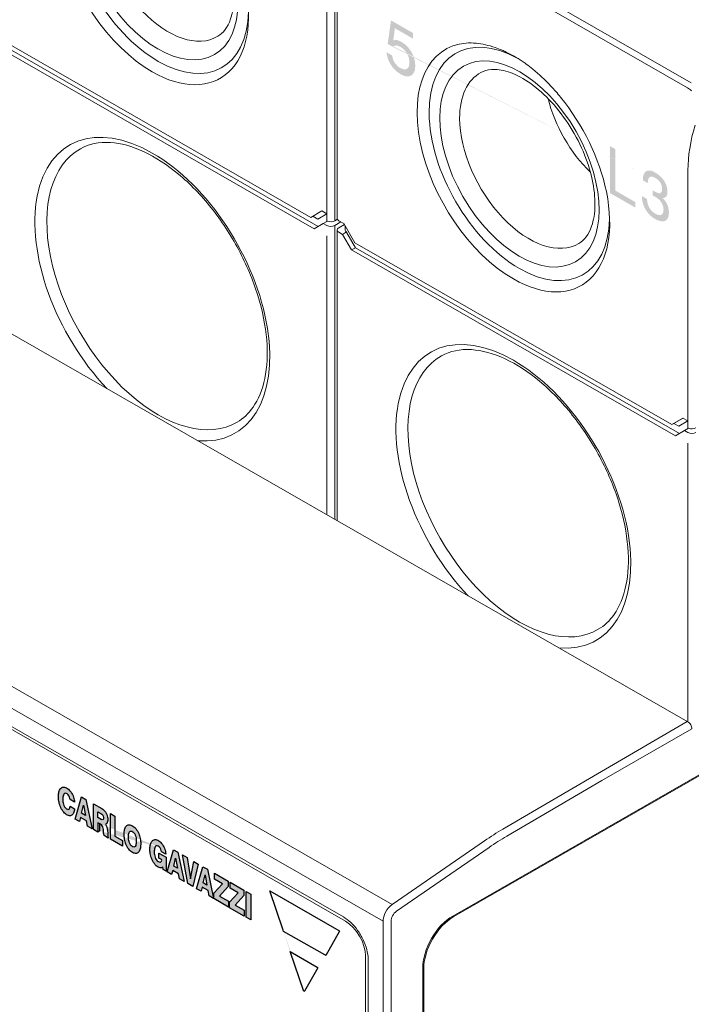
# Model space of a CAD drawing. Header units: millimetres. Extents: x -556 to 0, y -1 to 403.
# Tile 10 of 26: x -480 to -456, y 166 to 201. Entities that reach past the tile are written whole.
import ezdxf

# ---------------------------------------------------------------- set-up
doc = ezdxf.new("R2010")
doc.units = ezdxf.units.MM
doc.header["$LTSCALE"] = 3

# ---------------------------------------------------------------- blocks, each defined once
blk = doc.blocks.new('CGI1029-01')
h = blk.add_hatch(color=31)
h.dxf.hatch_style = 1
h.paths.add_polyline_path([(-465.92184362, 200.18557001), (-465.92184362, 199.98651437), (-466.56351532, 200.35456214), (-466.61989652, 199.92969515), (-466.50444931, 199.94434371), (-466.49371003, 199.94129415), (-466.36215391, 199.89071862), (-466.34067536, 199.88150927), (-466.19837996, 199.78123052), (-466.07756312, 199.65905867), (-465.97822482, 199.51810397), (-465.90304989, 199.35990636), (-465.85740797, 199.19065599), (-465.84398388, 199.03366452), (-465.86009279, 198.88117151), (-465.90304989, 198.7658497), (-465.97822482, 198.69077898), (-465.98896409, 198.68760805), (-466.08830239, 198.65438907), (-466.20911924, 198.66770237), (-466.34872982, 198.726008), (-466.36483873, 198.73524769), (-466.50444931, 198.83398649), (-466.62526616, 198.95615834), (-466.70581072, 199.06767194), (-466.79172492, 199.22891909), (-466.84273648, 199.39813911), (-466.85884539, 199.51001687), (-466.66553844, 199.39914055), (-466.6172117, 199.22523999), (-466.56888496, 199.13842627), (-466.45612257, 199.00843329), (-466.37289319, 198.95136415), (-466.23865225, 198.89924866), (-466.13662913, 198.91848671), (-466.06950866, 199.00439776), (-466.04803011, 199.1413699), (-466.06950866, 199.31231195), (-466.13394431, 199.46434976), (-466.24133706, 199.60370382), (-466.37289319, 199.70404327), (-466.50444931, 199.75150856), (-466.52592786, 199.75138717), (-466.63063579, 199.71813785), (-466.64942953, 199.70714578), (-466.81588829, 199.80262261), (-466.70044108, 200.63215516)])
h.paths.add_polyline_path([(-458.97826716, 194.54448844), (-458.97826716, 196.19917557), (-458.78890397, 196.0905613), (-458.78890397, 194.63132385), (-458.08561556, 194.2279342), (-458.08561556, 194.03419352), (-458.15486224, 194.07220278)])
h.paths.add_polyline_path([(-457.39501127, 195.27329719), (-457.31214554, 195.22101506), (-457.23748433, 195.16393428), (-457.17102766, 195.10110438), (-457.11195505, 195.03300522), (-457.07011196, 194.97478851), (-457.0225257, 194.88951618), (-456.98806668, 194.80321921), (-456.965094, 194.71305549), (-456.95524857, 194.62091667), (-456.95524857, 194.59525429), (-456.96263264, 194.51014653), (-456.98396441, 194.4453948), (-456.99791211, 194.42393066), (-457.04303702, 194.38708299), (-457.10210962, 194.37344272), (-457.12590275, 194.37378348), (-457.05698471, 194.29623538), (-457.00119392, 194.21481126), (-456.96017128, 194.13425413), (-456.92899408, 194.04698816), (-456.91094411, 193.95679662), (-456.90438049, 193.86273833), (-456.90438049, 193.85798604), (-456.90930321, 193.7714665), (-456.92571227, 193.70008938), (-456.95278721, 193.64243363), (-456.99052804, 193.59754879), (-457.03729385, 193.56829551), (-457.09062328, 193.55231155), (-457.14969588, 193.54912633), (-457.21451165, 193.55873983), (-457.2867115, 193.58209326), (-457.36465452, 193.61824541), (-457.39501127, 193.63470687), (-457.47377474, 193.68558649), (-457.54597459, 193.74410687), (-457.61161081, 193.8083671), (-457.67150387, 193.88168914), (-457.72401285, 193.96123089), (-457.73057647, 193.9725993), (-457.77406047, 194.05741958), (-457.80851949, 194.144667), (-457.83395353, 194.23434158), (-457.84872168, 194.32550213), (-457.8552853, 194.41956042), (-457.8552853, 194.4404705), (-457.67642659, 194.33788136), (-457.66822206, 194.24098097), (-457.64689028, 194.14985752), (-457.61325172, 194.06403114), (-457.59684266, 194.03370921), (-457.54515414, 193.95653897), (-457.48115882, 193.88941809), (-457.40649761, 193.83328776), (-457.38270448, 193.81964058), (-457.30476146, 193.78253797), (-457.23666388, 193.76819072), (-457.18087309, 193.77706015), (-457.17102766, 193.78091763), (-457.12918456, 193.81869721), (-457.10293007, 193.87777401), (-457.09390509, 193.96099013), (-457.09390509, 193.96669288), (-457.10375052, 194.05883171), (-457.13246637, 194.14753728), (-457.1702072, 194.21670745), (-457.22435709, 194.28673534), (-457.29081377, 194.34956525), (-457.36957724, 194.4042467), (-457.38270448, 194.41177618), (-457.44998161, 194.44751338), (-457.47541565, 194.46115129), (-457.48197927, 194.46396557), (-457.48115882, 194.64313162), (-457.45490433, 194.6271222), (-457.42208622, 194.60734805), (-457.33511822, 194.56316801), (-457.26537973, 194.54217682), (-457.21287075, 194.54247358), (-457.20958894, 194.54439304), (-457.16774584, 194.57646987), (-457.14723452, 194.64359311), (-457.14395271, 194.6930355), (-457.15379815, 194.78707524), (-457.18497535, 194.87434122), (-457.20630713, 194.91413991), (-457.26045701, 194.98416781), (-457.3301955, 195.04507825), (-457.38516584, 195.08040977), (-457.46392931, 195.11703252), (-457.52874508, 195.12664602), (-457.58043361, 195.10972088), (-457.58125406, 195.10924101), (-457.61653353, 195.06864715), (-457.63868576, 195.00531647), (-457.64853119, 194.91971957), (-457.64853119, 194.89500765), (-457.82328764, 194.99524383), (-457.82328764, 195.00664933), (-457.81836492, 195.09506979), (-457.80441722, 195.17071006), (-457.77980364, 195.23262896), (-457.74616507, 195.28081722), (-457.70760379, 195.31382596), (-457.65509481, 195.3350328), (-457.59684266, 195.34154), (-457.53120644, 195.3314559), (-457.45900659, 195.30620156)])
edge = h.paths.add_edge_path()
edge.add_line((-466.62980611, 199.71840131), (-466.64942953, 199.70714578))
edge.add_line((-457.58039593, 195.10973322), (-457.58125406, 195.10924101))
h = blk.add_hatch(color=31)
h.dxf.hatch_style = 1
h.paths.add_polyline_path([(-477.45729896, 173.17364819), (-477.23569169, 172.14244137), (-477.39677062, 172.23483244), (-477.43325733, 172.41803438), (-477.63994464, 172.53658535), (-477.67727988, 172.39572595), (-477.83602535, 172.48677861), (-477.61420595, 173.26364634)])
h.paths.add_polyline_path([(-471.800374, 169.02487122), (-471.800374, 169.92896933), (-471.64601259, 169.84043126), (-471.64601259, 168.93633315)])
h.paths.add_polyline_path([(-472.38720192, 169.36170763), (-472.38720192, 169.55412644), (-472.08342884, 169.88874662), (-472.36895856, 170.05251973), (-472.36895856, 170.25509603), (-471.88423686, 169.97707109), (-471.88423686, 169.79472784), (-472.19550527, 169.45424933), (-471.87341813, 169.26950774), (-471.87341813, 169.06701335)])
h.paths.add_polyline_path([(-472.94086653, 169.6792766), (-472.94086653, 169.87169542), (-472.63709345, 170.20631559), (-472.92262317, 170.37008871), (-472.92262317, 170.57266501), (-472.43790147, 170.29464006), (-472.43790147, 170.11229682), (-472.74916988, 169.77181831), (-472.42708274, 169.58707671), (-472.42708274, 169.38458233)])
h.paths.add_polyline_path([(-473.25304377, 170.5155731), (-473.18665684, 170.15692762), (-473.32107784, 170.23402834)], flags=16)
h.paths.add_polyline_path([(-473.55286744, 170.03006016), (-473.33104805, 170.80692789), (-473.17414105, 170.71692974), (-472.95253379, 169.68572292), (-473.11361271, 169.778114), (-473.15009942, 169.96131593), (-473.35678673, 170.07986691), (-473.39412197, 169.9390075)])
h.paths.add_polyline_path([(-473.49460185, 170.9007385), (-473.68629849, 170.10659307), (-473.86392372, 170.20847471), (-474.05088275, 171.21980812), (-473.8896624, 171.12733593), (-473.77260063, 170.38329235), (-473.65561006, 170.99308902)])
h.paths.add_polyline_path([(-474.29227861, 171.11165371), (-474.22589168, 170.75300824), (-474.36031268, 170.83010896)], flags=16)
h.paths.add_polyline_path([(-474.59210228, 170.62614077), (-474.37028288, 171.40300851), (-474.21337589, 171.31301035), (-473.99176862, 170.28180354), (-474.15284755, 170.37419461), (-474.18933426, 170.55739655), (-474.39602157, 170.67594752), (-474.43335681, 170.53508811)])
h.paths.add_polyline_path([(-474.63007392, 171.14309782), (-474.63007392, 170.64792041), (-474.72970526, 170.7050666), (-474.73850461, 170.80557063), (-474.75623397, 170.78773632), (-474.77997052, 170.7710775), (-474.80816632, 170.76264581), (-474.83989184, 170.76291041), (-474.87397271, 170.77179536), (-474.9091815, 170.78906392), (-474.94437031, 170.81285368), (-474.97875565, 170.84194704), (-475.01159151, 170.87586457), (-475.04222101, 170.91382149), (-475.07017543, 170.95488309), (-475.09520413, 170.99813218), (-475.11723907, 171.04277545), (-475.13633406, 171.0881791), (-475.15260926, 171.13385931), (-475.16621227, 171.17945461), (-475.17729427, 171.22469421), (-475.18599848, 171.26937444), (-475.19245459, 171.31333837), (-475.19677719, 171.35646083), (-475.19906655, 171.39863905), (-475.19940927, 171.43978536), (-475.19782676, 171.47978803), (-475.19424295, 171.51847255), (-475.18856182, 171.55563191), (-475.18067343, 171.59102422), (-475.17045303, 171.62436152), (-475.15776158, 171.65529851), (-475.14244942, 171.68341907), (-475.12436557, 171.70822347), (-475.10337674, 171.72912113), (-475.07940058, 171.74543865), (-475.05245603, 171.75645897), (-475.02272479, 171.76150836), (-474.9905988, 171.76009274), (-474.95667665, 171.75204344), (-474.92168704, 171.73759788), (-474.88635909, 171.71733488), (-474.8513491, 171.69177512), (-474.81729451, 171.66135554), (-474.78484275, 171.62657122), (-474.75464079, 171.58802072), (-474.72729256, 171.54643043), (-474.70329361, 171.50263289), (-474.68296864, 171.45749775), (-474.6664407, 171.4118398), (-474.65364492, 171.36634199), (-474.64437578, 171.32151796), (-474.63406589, 171.24663472), (-474.78782255, 171.33482591), (-474.79672157, 171.37717451), (-474.81314726, 171.42266462), (-474.83877719, 171.46529933), (-474.87076674, 171.50070093), (-474.90565979, 171.52650485), (-474.94054643, 171.54097481), (-474.97194424, 171.54058819), (-474.99690774, 171.52609376), (-475.01523985, 171.50167105), (-475.02816882, 171.47099775), (-475.03689098, 171.43632657), (-475.04225692, 171.39892865), (-475.04481232, 171.35955072), (-475.04487718, 171.31863762), (-475.04246243, 171.27639927), (-475.03726167, 171.2329164), (-475.02874352, 171.18829925), (-475.01607931, 171.14283367), (-474.99808712, 171.09733773), (-474.97351689, 171.05397829), (-474.94242663, 171.01705915), (-474.90763334, 170.99085817), (-474.87252313, 170.97482754), (-474.83923475, 170.96920407), (-474.81041116, 170.97613068), (-474.78868973, 170.99580818), (-474.77539571, 171.02602319), (-474.78396704, 171.05664216), (-474.87911692, 171.11121789), (-474.87911692, 171.28594302)])
h.paths.add_polyline_path([(-475.95121522, 171.89879278), (-475.94737754, 171.93729639), (-475.94050117, 171.97351192), (-475.92990907, 172.00648594), (-475.91458486, 172.03455325), (-475.89322773, 172.05482241), (-475.86502926, 172.06306919), (-475.83149807, 172.0561896), (-475.79627049, 172.035752), (-475.76288721, 172.00373669), (-475.73496002, 171.96287833), (-475.71388214, 171.91802322), (-475.69878738, 171.87238085), (-475.68837533, 171.82729478), (-475.68164257, 171.78324151), (-475.67792338, 171.74038956), (-475.67680602, 171.69882082), (-475.67812266, 171.65865618), (-475.68206585, 171.62022744), (-475.68906411, 171.58411071), (-475.6998063, 171.5512786), (-475.71532394, 171.52343275), (-475.73692498, 171.50352402), (-475.76537224, 171.49581468), (-475.79904295, 171.50328904), (-475.83426738, 171.5242197), (-475.86749831, 171.55667443), (-475.89516297, 171.59777644), (-475.91599092, 171.64270142), (-475.93089252, 171.68833543), (-475.94115965, 171.73339083), (-475.9477777, 171.77740558), (-475.95139942, 171.82021572), (-475.95243431, 171.8585671)], flags=16)
h.paths.add_polyline_path([(-476.10679572, 171.94710517), (-476.1067145, 171.95962179), (-476.10529486, 171.99972857), (-476.10202739, 172.03863168), (-476.0967923, 172.07612888), (-476.08944919, 172.11197407), (-476.07983538, 172.145865), (-476.06776808, 172.17742405), (-476.05304275, 172.20619688), (-476.03545341, 172.23161582), (-476.01481543, 172.25300631), (-475.99101379, 172.26960393), (-475.96407123, 172.28062199), (-475.93422091, 172.28538221), (-475.90194208, 172.28348746), (-475.86791465, 172.27495863), (-475.83289146, 172.26024518), (-475.7975599, 172.24007779), (-475.76251494, 172.21480814), (-475.72843813, 172.18448415), (-475.69608373, 172.14950664), (-475.66613749, 172.1106251), (-475.63908784, 172.0687846), (-475.61517634, 172.02493473), (-475.59443167, 171.97989503), (-475.57674208, 171.93430517), (-475.56192402, 171.88863373), (-475.54977057, 171.84321323), (-475.54007861, 171.79827535), (-475.53266254, 171.75398354), (-475.52735874, 171.71045432), (-475.52402598, 171.66777354), (-475.52254374, 171.62600726), (-475.52281817, 171.58521342), (-475.52487217, 171.54550855), (-475.52881179, 171.5070718), (-475.53476331, 171.47011921), (-475.54287437, 171.43491437), (-475.55331516, 171.40178172), (-475.56627706, 171.37112266), (-475.58196584, 171.34343269), (-475.6005849, 171.31931487), (-475.622302, 171.29947927), (-475.64719429, 171.28470976), (-475.67517499, 171.27577574), (-475.70592718, 171.27328116), (-475.73889087, 171.27749161), (-475.77334531, 171.28823294), (-475.80854479, 171.30493174), (-475.84384453, 171.32687989), (-475.87863419, 171.35393736), (-475.91219402, 171.38595335), (-475.94377715, 171.42239358), (-475.97275612, 171.46241815), (-475.99872936, 171.5050615), (-476.0215359, 171.54940759), (-476.04120583, 171.59470075), (-476.0578822, 171.64036431), (-476.07176039, 171.685982), (-476.08304753, 171.73126044), (-476.09194078, 171.77599406), (-476.09861779, 171.82003789), (-476.10323373, 171.863287), (-476.10592189, 171.90566312)])
h.paths.add_polyline_path([(-476.59151742, 171.77320393), (-476.59151742, 172.67705629), (-476.43715601, 172.58851823), (-476.43715601, 171.88716025), (-476.16067725, 171.72857855), (-476.16067725, 171.52608416)])
h.paths.add_polyline_path([(-477.85745069, 173.08033797), (-478.01128984, 173.16857648), (-478.0184631, 173.21217943), (-478.03235862, 173.25769716), (-478.05479628, 173.30198759), (-478.08489102, 173.34036865), (-478.1192349, 173.3691631), (-478.15443021, 173.38735659), (-478.18726556, 173.3915512), (-478.21427218, 173.38085736), (-478.23445495, 173.35891467), (-478.24883411, 173.32979072), (-478.25868773, 173.29612697), (-478.26497051, 173.25943401), (-478.26831013, 173.22058065), (-478.2690909, 173.18008534), (-478.26743463, 173.13822833), (-478.26310823, 173.09510701), (-478.25565143, 173.05081228), (-478.24433097, 173.00554954), (-478.2280634, 172.95991715), (-478.20553707, 172.91557193), (-478.17620596, 172.87621295), (-478.14209977, 172.84660673), (-478.10690654, 172.82854058), (-478.07399596, 172.82405608), (-478.04739129, 172.83545102), (-478.02904606, 172.859789), (-478.01798764, 172.89229779), (-478.01124678, 172.93812431), (-477.85677899, 172.84952523), (-477.86177383, 172.79507609), (-477.86785918, 172.75823088), (-477.87673565, 172.72368985), (-477.8886659, 172.69199446), (-477.90389677, 172.66379034), (-477.92262204, 172.63981806), (-477.94492858, 172.62087347), (-477.97073276, 172.60772496), (-477.99972994, 172.60098876), (-478.0313852, 172.60099594), (-478.06499989, 172.60770894), (-478.0998136, 172.6207353), (-478.1351183, 172.63943568), (-478.17028219, 172.66351617), (-478.20460189, 172.692886), (-478.23733348, 172.72704565), (-478.2678279, 172.76519613), (-478.29562815, 172.80639842), (-478.32049614, 172.84974146), (-478.34237183, 172.89444004), (-478.36131373, 172.93986915), (-478.37744428, 172.98555309), (-478.39091129, 173.03113587), (-478.40186556, 173.07635164), (-478.41044919, 173.12099925), (-478.4167905, 173.16492184), (-478.42100332, 173.20799672), (-478.42318701, 173.25012199), (-478.42342691, 173.29121008), (-478.42173796, 173.33114582), (-478.41804194, 173.3697522), (-478.41224227, 173.40682092), (-478.40422852, 173.44210744), (-478.39387537, 173.47532149), (-478.38104344, 173.50611452), (-478.365583, 173.53406657), (-478.34734377, 173.55867362), (-478.32619448, 173.57934076), (-478.30205691, 173.59539141), (-478.2749569, 173.60610844), (-478.24508561, 173.61082368), (-478.2128468, 173.60905584), (-478.17884855, 173.60065558), (-478.14382266, 173.58588051), (-478.1085006, 173.56520846), (-478.07361063, 173.53880105), (-478.03983702, 173.50742696), (-478.00776008, 173.47187666), (-477.97788894, 173.43288742), (-477.95068006, 173.39117187), (-477.92653655, 173.3474405), (-477.90579224, 173.30240813), (-477.888688, 173.25678044), (-477.87535096, 173.21122385), (-477.86578621, 173.16632876), (-477.85988558, 173.12257951)])
h.paths.add_polyline_path([(-477.53620168, 172.97229154), (-477.46981475, 172.61364607), (-477.60423575, 172.69074679)], flags=16)
h.paths.add_polyline_path([(-477.03649971, 172.74363694), (-476.93041377, 172.68278854), (-476.89516774, 172.660574), (-476.86324256, 172.62561674), (-476.84260396, 172.58107883), (-476.83571168, 172.53716329), (-476.83812257, 172.49775997), (-476.85026547, 172.46652195), (-476.87643863, 172.4549126), (-476.91099013, 172.46784257), (-477.03649971, 172.53983191)], flags=16)
h.paths.add_polyline_path([(-477.19086112, 172.11672761), (-477.19086112, 173.02082572), (-476.89866552, 172.85322921), (-476.86335209, 172.83153123), (-476.82855664, 172.8045352), (-476.79516828, 172.77206032), (-476.76434233, 172.73443277), (-476.73741672, 172.69255313), (-476.71554623, 172.64791549), (-476.69931569, 172.60228488), (-476.68860501, 172.55715404), (-476.68281548, 172.51345837), (-476.68118455, 172.47161985), (-476.68324347, 172.43193167), (-476.68920717, 172.39500543), (-476.69952152, 172.36177897), (-476.71481217, 172.33367341), (-476.735761, 172.31278849), (-476.76876756, 172.29930091), (-476.73055407, 172.23570399), (-476.71318857, 172.19017184), (-476.70171313, 172.14488592), (-476.69422516, 172.10057805), (-476.68955782, 172.05730982), (-476.68719664, 172.01509826), (-476.68550929, 171.97321972), (-476.68298522, 171.93091974), (-476.67899815, 171.88793985), (-476.6677921, 171.81670754), (-476.81582899, 171.90161802), (-476.82503707, 171.94718807), (-476.82929277, 171.99028789), (-476.83186313, 172.03263792), (-476.83399135, 172.07473576), (-476.83720377, 172.11735796), (-476.8433326, 172.16118701), (-476.85507653, 172.20646018), (-476.87690888, 172.25074587), (-476.90946141, 172.2840714), (-476.94479668, 172.30497188), (-477.03649971, 172.35757058), (-477.03649971, 172.02818954)])
edge = h.paths.add_edge_path()
edge.add_line((-474.97163073, 171.54059205), (-474.99690774, 171.52609376))
edge.add_line((-476.96578903, 172.06874752), (-477.03649971, 172.02818954))
edge.add_line((-476.96578903, 172.06874752), (-476.96578903, 172.3170126))
h = blk.add_hatch(color=31)
h.dxf.hatch_style = 1
h.paths.add_polyline_path([(-470.9765946, 169.95467715), (-468.53694924, 168.55535406), (-468.51424754, 168.5332601), (-469.00283427, 167.67686744), (-469.03685604, 167.69384159), (-470.48644351, 168.52345132), (-470.50325682, 168.5675888)], flags=17)
h.paths.add_polyline_path([(-470.25654776, 167.81473891), (-469.301925, 167.26718979), (-469.27768301, 167.24530853), (-469.7526042, 166.41902233), (-469.76844554, 166.40200985)])
edge = h.paths.add_edge_path()
edge.add_line((-468.51424754, 168.5332601), (-469.00283427, 167.67686744))
edge.add_line((-469.00283427, 167.67686744), (-469.03685604, 167.69384159))
edge.add_line((-469.03685604, 167.69384159), (-470.48644351, 168.52345132))
edge.add_line((-470.25654776, 167.81473891), (-469.301925, 167.26718979))
edge.add_line((-469.301925, 167.26718979), (-469.27768301, 167.24530853))
edge.add_line((-469.27768301, 167.24530853), (-469.7526042, 166.41902233))
edge.add_line((-470.9765946, 169.95467715), (-468.53694924, 168.55535406))
at = {"color": 31, "linetype": 'Continuous', "lineweight": 0, "extrusion": (-0.707107, -0.40558, 0.579228)}
for p, q in [((-456.11511251, 198.43121555), (-467.28739966, 204.8393762)), ((-456.24455108, 198.25715812), (-467.41683823, 204.66531876)), ((-468.96181823, 202.65005324), (-468.96181823, 193.81593698)), ((-468.67897552, 193.8173667), (-468.67897552, 202.65005324)), ((-456.23389617, 195.34961706), (-456.23389617, 186.5155008)), ((-468.96181823, 193.54892299), (-468.96181823, 193.81433848)), ((-468.67897552, 193.81576821), (-468.67897552, 193.57145232)), ((-468.67897552, 193.40779068), (-468.67897552, 193.03774254)), ((-468.96181823, 193.03774253), (-468.96181823, 183.207918)), ((-468.67897552, 193.03774254), (-468.67897552, 183.04568609)), ((-466.66354573, 169.47067154), (-504.42304784, 191.1286322)), ((-504.74142136, 190.53847728), (-466.98191924, 168.88051662)), ((-456.23389617, 186.24848681), (-456.23389617, 186.5139023)), ((-456.23389617, 185.73730636), (-456.23389617, 175.90748183)), ((-456.26364654, 175.92454594), (-459.41587668, 174.08237278)), ((-459.27379449, 173.83780545), (-456.09247481, 175.66253546)), ((-459.41587668, 174.08237278), (-462.76235349, 172.12668127)), ((-462.61961049, 171.88250012), (-459.27379449, 173.83780545)), ((-463.39986917, 171.72072206), (-466.66354573, 169.47067154)), ((-466.50805242, 169.23460957), (-463.24437587, 171.48466009)), ((-466.98191924, 168.88051662), (-466.98191924, 140.54194146)), ((-466.69907653, 140.54194146), (-466.69907653, 168.88051662))]:
    blk.add_line(p, q, dxfattribs=at)
at = {"linetype": 'Continuous', "lineweight": 0, "extrusion": (-0.707107, -0.40558, 0.579228)}
for p, q in [((-468.5961328, 202.48782133), (-468.5961328, 193.65412382)), ((-480.6997908, 200.09802783), (-469.52750365, 193.68986718)), ((-480.68159274, 199.92216095), (-469.26423884, 193.37343579)), ((-480.8230141, 199.84104499), (-469.40428035, 193.29152838)), ((-462.35934676, 199.36695007), (-462.29370709, 199.32855877)), ((-493.99339828, 197.56544249), (-456.23389617, 175.90748183)), ((-469.13859492, 193.91733192), (-469.52750365, 193.68986718)), ((-469.52750365, 193.68986718), (-469.13479643, 193.91515319)), ((-469.45843623, 193.72948938), (-469.28463182, 193.62979927)), ((-468.96551468, 193.81645868), (-469.28463182, 193.62979927)), ((-468.96181823, 193.81593698), (-469.13859492, 193.91733192)), ((-468.96551468, 193.81645868), (-468.96413158, 193.81726386)), ((-468.96181823, 193.81433848), (-468.96551468, 193.81645868)), ((-469.40428035, 193.29152838), (-469.0860823, 193.4776359)), ((-469.0860823, 193.4776359), (-468.94221393, 193.56016947)), ((-469.0860823, 193.4776359), (-468.96181823, 193.40636095)), ((-468.67897552, 193.57145232), (-468.58916316, 193.62387455)), ((-468.67897552, 193.40779068), (-468.4664789, 193.53182201)), ((-468.53755416, 193.5725891), (-468.36077746, 193.47119416)), ((-468.53755416, 193.32667472), (-468.34292671, 193.44027607)), ((-468.36077746, 193.47119416), (-467.97186873, 192.79759165)), ((-468.31329009, 193.38894449), (-468.31329009, 193.24597752)), ((-468.5961328, 192.87551062), (-468.5961328, 193.2445478)), ((-468.41329009, 193.09173814), (-468.53755416, 193.16301308)), ((-468.41329009, 193.09173814), (-468.27191104, 193.17569953)), ((-468.09509204, 192.54060882), (-468.41329009, 193.09173814)), ((-468.25471145, 193.14313712), (-467.95367068, 192.62172477)), ((-468.59613281, 187.46910713), (-468.59613281, 192.87551062)), ((-468.09509204, 192.54060882), (-467.95367068, 192.62172477)), ((-467.97186873, 192.79759165), (-456.79958159, 186.389431)), ((-467.95367068, 192.62172477), (-456.53631678, 186.07299961)), ((-468.09509204, 192.54060882), (-456.67635829, 185.9910922)), ((-503.30953013, 188.96090592), (-468.30774446, 168.88470643)), ((-503.3062514, 189.06881049), (-468.37517641, 169.03316898)), ((-468.5961328, 187.46910713), (-468.5961328, 182.99816946)), ((-456.41067286, 186.61689574), (-456.79958159, 186.389431)), ((-456.79958159, 186.389431), (-456.40687437, 186.61471702)), ((-456.73051416, 186.42905321), (-456.55670976, 186.32936309)), ((-456.23759262, 186.5160225), (-456.55670976, 186.32936309)), ((-456.23389617, 186.5155008), (-456.41067286, 186.61689574)), ((-456.23759262, 186.5160225), (-456.23620952, 186.51682768)), ((-456.23389617, 186.5139023), (-456.23759262, 186.5160225)), ((-456.67635829, 185.9910922), (-456.35816024, 186.17719972)), ((-456.35816024, 186.17719972), (-456.21429187, 186.25973329)), ((-456.35816024, 186.17719972), (-456.23389617, 186.10592478)), ((-464.52118764, 169.06684749), (-436.94402318, 184.88445921)), ((-464.4858323, 169.0465685), (-436.90866784, 184.86418022)), ((-467.60063768, 167.6599746), (-467.60063767, 148.08224074)), ((-467.50618331, 167.52776155), (-467.50618331, 148.03194289)), ((-465.58184782, 143.47434046), (-465.58184782, 167.22974975)), ((-465.54649248, 143.45406147), (-465.54649248, 167.20947076))]:
    blk.add_line(p, q, dxfattribs=at)
at = {"color": 31}
for points in [[(-477.85745069, 173.08033797), (-478.01128984, 173.16857648), (-478.0184631, 173.21217943), (-478.03235862, 173.25769716), (-478.05479628, 173.30198759), (-478.08489102, 173.34036865), (-478.1192349, 173.3691631), (-478.15443021, 173.38735659), (-478.18726556, 173.3915512), (-478.21427218, 173.38085736), (-478.23445495, 173.35891467), (-478.24883411, 173.32979072), (-478.25868773, 173.29612697), (-478.26497051, 173.25943401), (-478.26831013, 173.22058065), (-478.2690909, 173.18008534), (-478.26743463, 173.13822833), (-478.26310823, 173.09510701), (-478.25565143, 173.05081228), (-478.24433097, 173.00554954), (-478.2280634, 172.95991715), (-478.20553707, 172.91557193), (-478.17620596, 172.87621295), (-478.14209977, 172.84660673), (-478.10690654, 172.82854058), (-478.07399596, 172.82405608), (-478.04739129, 172.83545102), (-478.02904606, 172.859789), (-478.01798764, 172.89229779), (-478.01124678, 172.93812431), (-477.85677899, 172.84952523), (-477.86177383, 172.79507609), (-477.86785918, 172.75823088), (-477.87673565, 172.72368985), (-477.8886659, 172.69199446), (-477.90389677, 172.66379034), (-477.92262204, 172.63981806), (-477.94492858, 172.62087347), (-477.97073276, 172.60772496), (-477.99972994, 172.60098876), (-478.0313852, 172.60099594), (-478.06499989, 172.60770894), (-478.0998136, 172.6207353), (-478.1351183, 172.63943568), (-478.17028219, 172.66351617), (-478.20460189, 172.692886), (-478.23733348, 172.72704565), (-478.2678279, 172.76519613), (-478.29562815, 172.80639842), (-478.32049614, 172.84974146), (-478.34237183, 172.89444004), (-478.36131373, 172.93986915), (-478.37744428, 172.98555309), (-478.39091129, 173.03113587), (-478.40186556, 173.07635164), (-478.41044919, 173.12099925), (-478.4167905, 173.16492184), (-478.42100332, 173.20799672), (-478.42318701, 173.25012199), (-478.42342691, 173.29121008), (-478.42173796, 173.33114582), (-478.41804194, 173.3697522), (-478.41224227, 173.40682092), (-478.40422852, 173.44210744), (-478.39387537, 173.47532149), (-478.38104344, 173.50611452), (-478.365583, 173.53406657), (-478.34734377, 173.55867362), (-478.32619448, 173.57934076), (-478.30205691, 173.59539141), (-478.2749569, 173.60610844), (-478.24508561, 173.61082368), (-478.2128468, 173.60905584), (-478.17884855, 173.60065558), (-478.14382266, 173.58588051), (-478.1085006, 173.56520846), (-478.07361063, 173.53880105), (-478.03983702, 173.50742696), (-478.00776008, 173.47187666), (-477.97788894, 173.43288742), (-477.95068006, 173.39117187), (-477.92653655, 173.3474405), (-477.90579224, 173.30240813), (-477.888688, 173.25678044), (-477.87535096, 173.21122385), (-477.86578621, 173.16632876), (-477.85988558, 173.12257951)], [(-477.45729896, 173.17364819), (-477.23569169, 172.14244137), (-477.39677062, 172.23483244), (-477.43325733, 172.41803438), (-477.63994464, 172.53658535), (-477.67727988, 172.39572595), (-477.83602535, 172.48677861), (-477.61420595, 173.26364634)], [(-477.53620168, 172.97229154), (-477.46981475, 172.61364607), (-477.60423575, 172.69074679)], [(-477.19086112, 172.11672761), (-477.19086112, 173.02082572), (-476.89866552, 172.85322921), (-476.86335209, 172.83153123), (-476.82855664, 172.8045352), (-476.79516828, 172.77206032), (-476.76434233, 172.73443277), (-476.73741672, 172.69255313), (-476.71554623, 172.64791549), (-476.69931569, 172.60228488), (-476.68860501, 172.55715404), (-476.68281548, 172.51345837), (-476.68118455, 172.47161985), (-476.68324347, 172.43193167), (-476.68920717, 172.39500543), (-476.69952152, 172.36177897), (-476.71481217, 172.33367341), (-476.735761, 172.31278849), (-476.76876756, 172.29930091), (-476.73055407, 172.23570399), (-476.71318857, 172.19017184), (-476.70171313, 172.14488592), (-476.69422516, 172.10057805), (-476.68955782, 172.05730982), (-476.68719664, 172.01509826), (-476.68550929, 171.97321972), (-476.68298522, 171.93091974), (-476.67899815, 171.88793985), (-476.6677921, 171.81670754), (-476.81582899, 171.90161802), (-476.82503707, 171.94718807), (-476.82929277, 171.99028789), (-476.83186313, 172.03263792), (-476.83399135, 172.07473576), (-476.83720377, 172.11735796), (-476.8433326, 172.16118701), (-476.85507653, 172.20646018), (-476.87690888, 172.25074587), (-476.90946141, 172.2840714), (-476.94479668, 172.30497188), (-477.03649971, 172.35757058), (-477.03649971, 172.02818954)], [(-477.03649971, 172.74363694), (-476.93041377, 172.68278854), (-476.89516774, 172.660574), (-476.86324256, 172.62561674), (-476.84260396, 172.58107883), (-476.83571168, 172.53716329), (-476.83812257, 172.49775997), (-476.85026547, 172.46652195), (-476.87643863, 172.4549126), (-476.91099013, 172.46784257), (-477.03649971, 172.53983191)], [(-476.59151742, 171.77320393), (-476.59151742, 172.67705629), (-476.43715601, 172.58851823), (-476.43715601, 171.88716025), (-476.16067725, 171.72857855), (-476.16067725, 171.52608416)], [(-476.10679572, 171.94710517), (-476.1067145, 171.95962179), (-476.10529486, 171.99972857), (-476.10202739, 172.03863168), (-476.0967923, 172.07612888), (-476.08944919, 172.11197407), (-476.07983538, 172.145865), (-476.06776808, 172.17742405), (-476.05304275, 172.20619688), (-476.03545341, 172.23161582), (-476.01481543, 172.25300631), (-475.99101379, 172.26960393), (-475.96407123, 172.28062199), (-475.93422091, 172.28538221), (-475.90194208, 172.28348746), (-475.86791465, 172.27495863), (-475.83289146, 172.26024518), (-475.7975599, 172.24007779), (-475.76251494, 172.21480814), (-475.72843813, 172.18448415), (-475.69608373, 172.14950664), (-475.66613749, 172.1106251), (-475.63908784, 172.0687846), (-475.61517634, 172.02493473), (-475.59443167, 171.97989503), (-475.57674208, 171.93430517), (-475.56192402, 171.88863373), (-475.54977057, 171.84321323), (-475.54007861, 171.79827535), (-475.53266254, 171.75398354), (-475.52735874, 171.71045432), (-475.52402598, 171.66777354), (-475.52254374, 171.62600726), (-475.52281817, 171.58521342), (-475.52487217, 171.54550855), (-475.52881179, 171.5070718), (-475.53476331, 171.47011921), (-475.54287437, 171.43491437), (-475.55331516, 171.40178172), (-475.56627706, 171.37112266), (-475.58196584, 171.34343269), (-475.6005849, 171.31931487), (-475.622302, 171.29947927), (-475.64719429, 171.28470976), (-475.67517499, 171.27577574), (-475.70592718, 171.27328116), (-475.73889087, 171.27749161), (-475.77334531, 171.28823294), (-475.80854479, 171.30493174), (-475.84384453, 171.32687989), (-475.87863419, 171.35393736), (-475.91219402, 171.38595335), (-475.94377715, 171.42239358), (-475.97275612, 171.46241815), (-475.99872936, 171.5050615), (-476.0215359, 171.54940759), (-476.04120583, 171.59470075), (-476.0578822, 171.64036431), (-476.07176039, 171.685982), (-476.08304753, 171.73126044), (-476.09194078, 171.77599406), (-476.09861779, 171.82003789), (-476.10323373, 171.863287), (-476.10592189, 171.90566312)], [(-475.95121522, 171.89879278), (-475.94737754, 171.93729639), (-475.94050117, 171.97351192), (-475.92990907, 172.00648594), (-475.91458486, 172.03455325), (-475.89322773, 172.05482241), (-475.86502926, 172.06306919), (-475.83149807, 172.0561896), (-475.79627049, 172.035752), (-475.76288721, 172.00373669), (-475.73496002, 171.96287833), (-475.71388214, 171.91802322), (-475.69878738, 171.87238085), (-475.68837533, 171.82729478), (-475.68164257, 171.78324151), (-475.67792338, 171.74038956), (-475.67680602, 171.69882082), (-475.67812266, 171.65865618), (-475.68206585, 171.62022744), (-475.68906411, 171.58411071), (-475.6998063, 171.5512786), (-475.71532394, 171.52343275), (-475.73692498, 171.50352402), (-475.76537224, 171.49581468), (-475.79904295, 171.50328904), (-475.83426738, 171.5242197), (-475.86749831, 171.55667443), (-475.89516297, 171.59777644), (-475.91599092, 171.64270142), (-475.93089252, 171.68833543), (-475.94115965, 171.73339083), (-475.9477777, 171.77740558), (-475.95139942, 171.82021572), (-475.95243431, 171.8585671)], [(-474.63007392, 171.14309782), (-474.63007392, 170.64792041), (-474.72970526, 170.7050666), (-474.73850461, 170.80557063), (-474.75623397, 170.78773632), (-474.77997052, 170.7710775), (-474.80816632, 170.76264581), (-474.83989184, 170.76291041), (-474.87397271, 170.77179536), (-474.9091815, 170.78906392), (-474.94437031, 170.81285368), (-474.97875565, 170.84194704), (-475.01159151, 170.87586457), (-475.04222101, 170.91382149), (-475.07017543, 170.95488309), (-475.09520413, 170.99813218), (-475.11723907, 171.04277545), (-475.13633406, 171.0881791), (-475.15260926, 171.13385931), (-475.16621227, 171.17945461), (-475.17729427, 171.22469421), (-475.18599848, 171.26937444), (-475.19245459, 171.31333837), (-475.19677719, 171.35646083), (-475.19906655, 171.39863905), (-475.19940927, 171.43978536), (-475.19782676, 171.47978803), (-475.19424295, 171.51847255), (-475.18856182, 171.55563191), (-475.18067343, 171.59102422), (-475.17045303, 171.62436152), (-475.15776158, 171.65529851), (-475.14244942, 171.68341907), (-475.12436557, 171.70822347), (-475.10337674, 171.72912113), (-475.07940058, 171.74543865), (-475.05245603, 171.75645897), (-475.02272479, 171.76150836), (-474.9905988, 171.76009274), (-474.95667665, 171.75204344), (-474.92168704, 171.73759788), (-474.88635909, 171.71733488), (-474.8513491, 171.69177512), (-474.81729451, 171.66135554), (-474.78484275, 171.62657122), (-474.75464079, 171.58802072), (-474.72729256, 171.54643043), (-474.70329361, 171.50263289), (-474.68296864, 171.45749775), (-474.6664407, 171.4118398), (-474.65364492, 171.36634199), (-474.64437578, 171.32151796), (-474.63406589, 171.24663472), (-474.78782255, 171.33482591), (-474.79672157, 171.37717451), (-474.81314726, 171.42266462), (-474.83877719, 171.46529933), (-474.87076674, 171.50070093), (-474.90565979, 171.52650485), (-474.94054643, 171.54097481), (-474.97194424, 171.54058819), (-474.99690774, 171.52609376), (-475.01523985, 171.50167105), (-475.02816882, 171.47099775), (-475.03689098, 171.43632657), (-475.04225692, 171.39892865), (-475.04481232, 171.35955072), (-475.04487718, 171.31863762), (-475.04246243, 171.27639927), (-475.03726167, 171.2329164), (-475.02874352, 171.18829925), (-475.01607931, 171.14283367), (-474.99808712, 171.09733773), (-474.97351689, 171.05397829), (-474.94242663, 171.01705915), (-474.90763334, 170.99085817), (-474.87252313, 170.97482754), (-474.83923475, 170.96920407), (-474.81041116, 170.97613068), (-474.78868973, 170.99580818), (-474.77539571, 171.02602319), (-474.78396704, 171.05664216), (-474.87911692, 171.11121789), (-474.87911692, 171.28594302)], [(-474.59210228, 170.62614077), (-474.37028288, 171.40300851), (-474.21337589, 171.31301035), (-473.99176862, 170.28180354), (-474.15284755, 170.37419461), (-474.18933426, 170.55739655), (-474.39602157, 170.67594752), (-474.43335681, 170.53508811)], [(-474.29227861, 171.11165371), (-474.22589168, 170.75300824), (-474.36031268, 170.83010896)], [(-473.49460185, 170.9007385), (-473.68629849, 170.10659307), (-473.86392372, 170.20847471), (-474.05088275, 171.21980812), (-473.8896624, 171.12733593), (-473.77260063, 170.38329235), (-473.65561006, 170.99308902)], [(-473.55286744, 170.03006016), (-473.33104805, 170.80692789), (-473.17414105, 170.71692974), (-472.95253379, 169.68572292), (-473.11361271, 169.778114), (-473.15009942, 169.96131593), (-473.35678673, 170.07986691), (-473.39412197, 169.9390075)], [(-473.25304377, 170.5155731), (-473.18665684, 170.15692762), (-473.32107784, 170.23402834)], [(-472.94086653, 169.6792766), (-472.94086653, 169.87169542), (-472.63709345, 170.20631559), (-472.92262317, 170.37008871), (-472.92262317, 170.57266501), (-472.43790147, 170.29464006), (-472.43790147, 170.11229682), (-472.74916988, 169.77181831), (-472.42708274, 169.58707671), (-472.42708274, 169.38458233)], [(-472.38720192, 169.36170763), (-472.38720192, 169.55412644), (-472.08342884, 169.88874662), (-472.36895856, 170.05251973), (-472.36895856, 170.25509603), (-471.88423686, 169.97707109), (-471.88423686, 169.79472784), (-472.19550527, 169.45424933), (-471.87341813, 169.26950774), (-471.87341813, 169.06701335)], [(-471.800374, 169.02487122), (-471.800374, 169.92896933), (-471.64601259, 169.84043126), (-471.64601259, 168.93633315)], [(-470.9765946, 169.95467715), (-468.53694924, 168.55535406), (-468.51424754, 168.5332601), (-469.00283427, 167.67686744), (-469.03685604, 167.69384159), (-470.48644351, 168.52345132), (-470.50325682, 168.5675888)], [(-470.25654776, 167.81473891), (-469.301925, 167.26718979), (-469.27768301, 167.24530853), (-469.7526042, 166.41902233), (-469.76844554, 166.40200985)]]:
    blk.add_lwpolyline(points, close=True, dxfattribs=at)
for points in [[(-476.96578903, 172.06874752), (-476.96578903, 172.3170126)], [(-476.96578903, 172.06874752), (-477.03649971, 172.02818954)], [(-474.97163073, 171.54059205), (-474.99690774, 171.52609376)], [(-470.9765946, 169.95467715), (-468.53694924, 168.55535406)], [(-469.03685604, 167.69384159), (-470.48644351, 168.52345132)], [(-468.51424754, 168.5332601), (-469.00283427, 167.67686744)], [(-470.25654776, 167.81473891), (-469.301925, 167.26718979)], [(-469.00283427, 167.67686744), (-469.03685604, 167.69384159)], [(-469.301925, 167.26718979), (-469.27768301, 167.24530853)], [(-469.27768301, 167.24530853), (-469.7526042, 166.41902233)]]:
    blk.add_lwpolyline(points, dxfattribs=at)
at = {"linetype": 'Continuous', "lineweight": 0}
for centre, major_axis, ratio, start_param, end_param in [((-474.90151519, 202.87255856), (-2.23894265, 3.9034774), 0.5792279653, 5.5214232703, 8.6442821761), ((-475.11364722, 202.75088462), (2.3882055, -4.16370922), 0.5792279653, 2.8731028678, 5.5026895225), ((-474.55413216, 203.07180928), (-1.72776261, 3.01226219), 0.5792279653, 0.7903005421, 3.1539959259), ((-475.11364722, 202.75088462), (2.3882055, -4.16370922), 0.5792279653, 5.5026895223, 7.3373606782), ((-474.90151519, 202.87255856), (-2.23894265, 3.9034774), 0.5792279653, 2.3610968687, 3.899412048), ((-462.17359313, 195.57212238), (-2.23894265, 3.9034774), 0.5792279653, 5.5214232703, 8.6442821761), ((-462.38572516, 195.45044844), (2.3882055, -4.16370922), 0.5792279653, 2.8731028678, 5.5026895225), ((-461.8262101, 195.7713731), (-1.72776261, 3.01226219), 0.5792279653, 6.2707820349, 7.0734858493), ((-458.8855466, 197.45806839), (-1.69164556, 2.94929403), 0.5792279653, 1.1139064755, 2.0276861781), ((-462.38572516, 195.45044844), (2.3882055, -4.16370922), 0.5792279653, 1.054175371, 1.8490908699), ((-461.8262101, 195.7713731), (-1.72776261, 3.01226219), 0.5792279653, 0.7903005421, 3.1539959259), ((-475.11364723, 191.15988319), (2.91307004, -5.07878263), 0.5792279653, 2.3610968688, 5.1058892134), ((-474.90336637, 191.28049534), (-2.76381288, 4.81856071), 0.5792279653, 6.2769842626, 9.4309790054), ((-475.11364723, 191.15988319), (2.91307004, -5.07878263), 0.5792279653, 5.8994898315, 8.6442821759), ((-462.38572516, 195.45044844), (2.3882055, -4.16370922), 0.5792279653, 5.5026895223, 7.3373606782), ((-468.3961328, 193.65513479), (-0.19999807, -0.00151979), 0.5786090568, 6.2787884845, 7.0641866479), ((-462.17359313, 195.57212238), (-2.23894265, 3.9034774), 0.5792279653, 2.3610968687, 3.899412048), ((-468.82039688, 193.48890664), (-0.19999807, -0.00151979), 0.5786090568, 0.7810013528, 2.3517976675), ((-468.82039687, 193.65256828), (-0.19999807, -0.00151979), 0.5786090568, 0.9114927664, 2.3517976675), ((-468.3961328, 193.24555877), (-0.19999807, -0.00151979), 0.5786090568, 5.4933903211, 7.06418666), ((-468.11329009, 193.24698849), (-0.19999807, -0.00151979), 0.5786090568, 6.2787884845, 6.9336952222), ((-468.11329009, 193.22425308), (-0.14176758, 0.2447468), 0.5764090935, 1.4378537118, 1.5683451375), ((-462.38572516, 183.85944702), (2.91307004, -5.07878263), 0.5792279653, 2.3610968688, 5.1058892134), ((-462.17544431, 183.98005916), (-2.76381288, 4.81856071), 0.5792279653, 6.2769842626, 9.4309790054), ((-462.38572516, 183.85944702), (2.91307004, -5.07878263), 0.5792279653, 5.8994898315, 8.6442821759), ((-456.09247481, 186.18847046), (-0.19999807, -0.00151979), 0.5786090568, 0.7810013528, 2.3517976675), ((-456.09247481, 186.3521321), (-0.19999807, -0.00151979), 0.5786090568, 0.9114927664, 2.3517976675), ((-456.23389617, 175.74365142), (-0.09950856, 0.17348788), 0.5792279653, 3.9318931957, 5.5026895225), ((-464.52118764, 167.83811943), (0.74631422, 1.30115913), 0.5792279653, 0.7804957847, 2.3512921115), ((-464.4858323, 167.81784044), (0.74631422, 1.30115913), 0.5792279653, 0.7804957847, 2.3512921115), ((-468.30774446, 168.06555439), (0.49754281, -0.86743942), 0.5792279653, 0.7903005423, 2.3610968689)]:
    blk.add_ellipse(centre, major_axis=major_axis, ratio=ratio, start_param=start_param, end_param=end_param, dxfattribs=at)
for centre in [(-474.90151519, 202.87255856), (-462.17359313, 195.57212238)]:
    blk.add_ellipse(centre, major_axis=(-1.97649613, 3.44591584), ratio=0.5792279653, dxfattribs=at)
at = {"color": 31, "linetype": 'Continuous', "lineweight": 0}
for centre, major_axis, ratio, start_param, end_param in [((-456.48520847, 197.46233234), (0.01848382, 0.85839952), 0.7158330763, 5.6583452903, 5.9110255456), ((-453.05191565, 197.17472611), (-2.23894265, -3.9034774), 0.5792279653, 5.0914590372, 5.4928847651), ((-462.69627163, 163.97342154), (-4.97542812, -8.67439422), 0.5792279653, 3.9314339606, 4.0217570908), ((-462.55485027, 163.89230558), (4.87591956, 8.50090633), 0.5792279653, 0.789841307, 0.8801644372), ((-466.62836585, 169.08330651), (-0.24877141, -0.43371971), 0.5792279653, 4.0217570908, 5.4928847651), ((-466.4869445, 169.00219056), (0.14926284, 0.26023183), 0.5792279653, 0.8801644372, 2.3512921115)]:
    blk.add_ellipse(centre, major_axis=major_axis, ratio=ratio, start_param=start_param, end_param=end_param, dxfattribs=at)
at = {"linetype": 'Continuous', "lineweight": 0}
for points, knots in [([(-472.80486194, 200.07219128), (-472.61746298, 200.18507856), (-472.46033478, 200.37731914), (-472.28537212, 200.88531385), (-472.2428707, 201.13734791), (-472.23572024, 201.69856373), (-472.26815534, 202.0048091), (-472.40862449, 202.64836987), (-472.51750242, 202.98590686), (-472.80409293, 203.65561408), (-472.98248632, 203.98759505), (-473.38976888, 204.60765181), (-473.61869684, 204.89555356), (-474.09896229, 205.39486892), (-474.3500656, 205.60674224), (-474.84132139, 205.93490371), (-475.08137596, 206.05220318), (-475.52254885, 206.19337993), (-475.72205657, 206.21640946), (-476.03292384, 206.19092999), (-476.15356867, 206.15437269), (-476.26012136, 206.09625225)], [5.5052880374, 5.5052880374, 5.5052880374, 5.5052880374, 5.9615775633, 5.9615775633, 6.2685335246, 6.2685335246, 6.564557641, 6.564557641, 6.8644705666, 6.8644705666, 7.1677249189, 7.1677249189, 7.4714627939, 7.4714627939, 7.7726487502, 7.7726487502, 8.0694719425, 8.0694719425, 8.3689296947, 8.3689296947, 8.6220741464, 8.6220741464, 8.6220741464, 8.6220741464]), ([(-462.78660499, 199.58099437), (-462.86765462, 199.61575435), (-462.94917509, 199.64739148), (-463.25766982, 199.75420842), (-463.48441825, 199.80590196), (-463.82008089, 199.83866286), (-463.93796445, 199.84051314), (-464.0485925, 199.83194274)], [0.5900948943, 0.5900948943, 0.5900948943, 0.5900948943, 0.9202800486, 0.9202800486, 1.8405600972, 1.8405600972, 2.3688189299, 2.3688189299, 2.3688189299, 2.3688189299]), ([(-460.07693988, 192.7717551), (-459.88954091, 192.88464238), (-459.73241272, 193.07688297), (-459.55745006, 193.58487767), (-459.51494864, 193.83691173), (-459.50779818, 194.39812755), (-459.54023328, 194.70437292), (-459.68070243, 195.34793369), (-459.78958036, 195.68547068), (-460.07617086, 196.3551779), (-460.25456426, 196.68715887), (-460.66184682, 197.30721564), (-460.89077478, 197.59511738), (-461.37104023, 198.09443274), (-461.62214354, 198.30630606), (-462.11339932, 198.63446754), (-462.3534539, 198.751767), (-462.79462679, 198.89294375), (-462.99413451, 198.91597328), (-463.30500178, 198.89049381), (-463.42564661, 198.85393652), (-463.5321993, 198.79581607)], [5.5052880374, 5.5052880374, 5.5052880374, 5.5052880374, 5.9615775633, 5.9615775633, 6.2685335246, 6.2685335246, 6.564557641, 6.564557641, 6.8644705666, 6.8644705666, 7.1677249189, 7.1677249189, 7.4714627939, 7.4714627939, 7.7726487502, 7.7726487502, 8.0694719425, 8.0694719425, 8.3689296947, 8.3689296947, 8.6220741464, 8.6220741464, 8.6220741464, 8.6220741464]), ([(-461.93807685, 199.09429862), (-461.85922972, 199.03734559), (-461.78048534, 198.97705858), (-461.48406399, 198.73690991), (-461.2698165, 198.53565858), (-460.94777549, 198.19117617), (-460.83348587, 198.05985738), (-460.72285782, 197.92437969)], [0.5900948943, 0.5900948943, 0.5900948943, 0.5900948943, 0.9202800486, 0.9202800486, 1.8405600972, 1.8405600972, 2.3688189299, 2.3688189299, 2.3688189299, 2.3688189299]), ([(-477.64981883, 196.10889046), (-477.34943313, 196.27693682), (-476.99390251, 196.35410276), (-476.22503499, 196.30548179), (-475.82221221, 196.19705072), (-475.00455934, 195.81459423), (-474.59145756, 195.54759498), (-473.78694168, 194.8776074), (-473.39568872, 194.47466096), (-472.676047, 193.571385), (-472.34805651, 193.07077783), (-471.79106882, 192.0241822), (-471.56230007, 191.4783006), (-471.227768, 190.4001887), (-471.12179395, 189.86810237), (-471.04028449, 188.87546678), (-471.06424198, 188.41489314), (-471.23140298, 187.60955883), (-471.3748368, 187.26631453), (-471.72059677, 186.77233574), (-471.90795446, 186.59796603), (-472.12229934, 186.47195432)], [3.9380942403, 3.9380942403, 3.9380942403, 3.9380942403, 4.2974347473, 4.2974347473, 4.6212898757, 4.6212898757, 4.9325154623, 4.9325154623, 5.2442114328, 5.2442114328, 5.5573761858, 5.5573761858, 5.8709509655, 5.8709509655, 6.1836875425, 6.1836875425, 6.4948423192, 6.4948423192, 6.8077032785, 6.8077032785, 7.0672848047, 7.0672848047, 7.0672848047, 7.0672848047]), ([(-464.92189677, 188.80845428), (-464.62151107, 188.97650065), (-464.26598044, 189.05366658), (-463.49711293, 189.00504561), (-463.09429015, 188.89661454), (-462.27663728, 188.51415805), (-461.8635355, 188.2471588), (-461.05901962, 187.57717122), (-460.66776666, 187.17422478), (-459.94812494, 186.27094882), (-459.62013445, 185.77034166), (-459.06314676, 184.72374602), (-458.83437801, 184.17786442), (-458.49984594, 183.09975252), (-458.39387188, 182.56766619), (-458.31236243, 181.5750306), (-458.33631992, 181.11445696), (-458.50348092, 180.30912265), (-458.64691474, 179.96587835), (-458.99267471, 179.47189956), (-459.1800324, 179.29752985), (-459.39437728, 179.17151814)], [3.9380942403, 3.9380942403, 3.9380942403, 3.9380942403, 4.2974347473, 4.2974347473, 4.6212898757, 4.6212898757, 4.9325154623, 4.9325154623, 5.2442114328, 5.2442114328, 5.5573761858, 5.5573761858, 5.8709509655, 5.8709509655, 6.1836875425, 6.1836875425, 6.4948423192, 6.4948423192, 6.8077032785, 6.8077032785, 7.0672848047, 7.0672848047, 7.0672848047, 7.0672848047]), ([(-468.37517641, 169.03316898), (-468.28912467, 168.98381173), (-468.20135071, 168.91800566), (-468.03201681, 168.75890501), (-467.9505227, 168.66547841), (-467.80284567, 168.46015589), (-467.73677843, 168.34818584), (-467.62747759, 168.11778124), (-467.58427643, 167.99937782), (-467.52507861, 167.76940775), (-467.50896854, 167.65784802), (-467.50629465, 167.54618734), (-467.50618331, 167.53693406), (-467.50618331, 167.52776155)], [4.7123889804, 4.7123889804, 4.7123889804, 4.7123889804, 5.0183957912, 5.0183957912, 5.3264976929, 5.3264976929, 5.6365014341, 5.6365014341, 5.9466349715, 5.9466349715, 6.2550653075, 6.2550653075, 6.2831853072, 6.2831853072, 6.2831853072, 6.2831853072])]:
    blk.add_open_spline(points, degree=3, knots=knots, dxfattribs=at)
for points in [[(-462.6435379, 199.51619237), (-462.69099484, 199.53883089), (-462.73871824, 199.56045704), (-462.78660499, 199.58099437)], [(-462.35934676, 199.36695007), (-462.45245169, 199.42035286), (-462.54744601, 199.47035337), (-462.6435379, 199.51619237)], [(-462.35934675, 199.36695007), (-462.26624182, 199.31354727), (-462.17214798, 199.25509126), (-462.07785248, 199.19172854)], [(-462.07785248, 199.19172854), (-462.03128273, 199.16043557), (-461.98466229, 199.12794832), (-461.93807685, 199.09429862)]]:
    blk.add_open_spline(points, degree=3, dxfattribs=at)

msp = doc.modelspace()

# ---------------------------------------------------------------- block references
msp.add_blockref('CGI1029-01', (0, 0))

doc.saveas('drawing.dxf')
